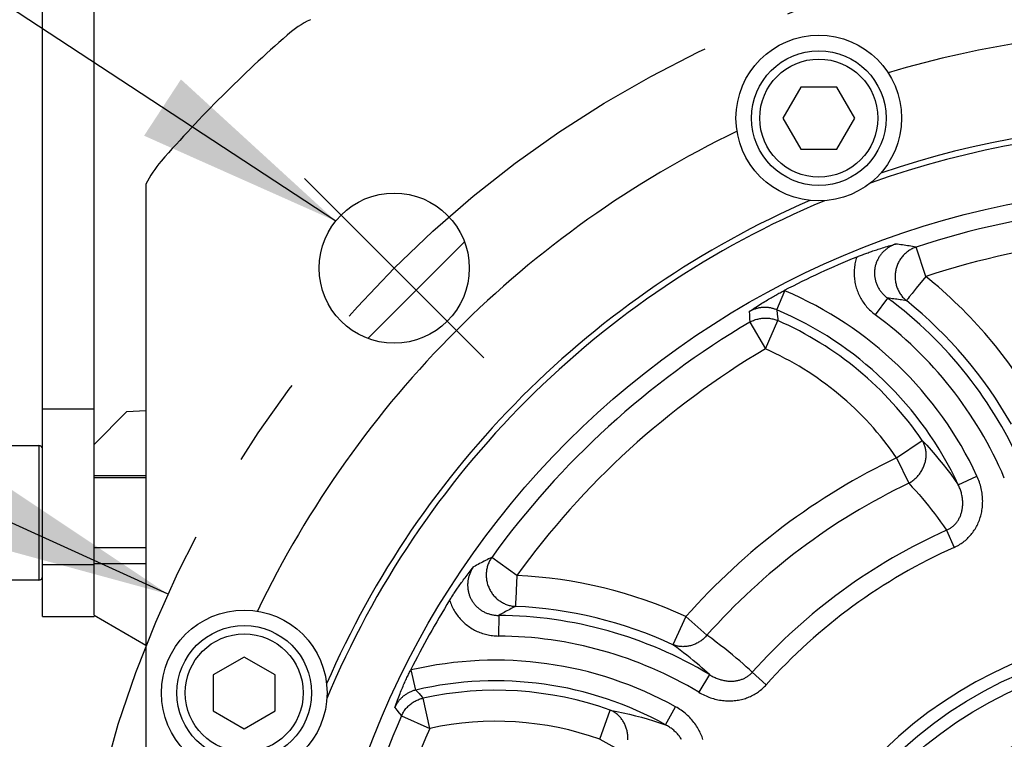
# Model space of a CAD drawing. Header units: millimetres. Extents: x -134 to 420, y 0 to 297.
# Tile 41 of 57: x 297 to 316, y 205 to 219. Entities that reach past the tile are written whole.
import ezdxf

# ---------------------------------------------------------------- set-up
doc = ezdxf.new("R2010")
doc.units = ezdxf.units.MM
doc.header["$LTSCALE"] = 23.1
doc.linetypes.add('CENTER', pattern=[0.6, 0.375, -0.075, 0.075, -0.075])
doc.layers.get('0').update_dxf_attribs({"linetype": 'CONTINUOUS'})
for name, color, linetype in [('AXIS', 7, 'CONTINUOUS'), ('COMPONENTS', 7, 'CONTINUOUS'), ('CUT', 7, 'CONTINUOUS'), ('DETAIL', 7, 'CONTINUOUS'), ('DIMENSION', 7, 'CONTINUOUS')]:
    doc.layers.add(name, color=color, linetype=linetype)
doc.styles.get("Standard").update_dxf_attribs({"font": 'arial.ttf'})
doc.styles.add('TEXTSTYLE_4', font='gdt')
doc.dimstyles.new('DIMSTYLE_5', dxfattribs={"dimtxt": 3, "dimasz": 4, "dimexe": 0.18, "dimexo": 0.0625, "dimgap": 0.09, "dimtad": 1, "dimtih": 1, "dimtoh": 1, "dimdec": 3, "dimlfac": 5, "dimdsep": 46, "dimtxsty": 'STANDARD', "dimblk": '_FILLED', "dimblk1": '_FILLED', "dimblk2": '_FILLED', "dimcen": 0.09, "dimadec": 0, "dimazin": 0, "dimtp": 0.2, "dimtm": 0.2, "dimtfac": 1, "dimtdec": 3, "dimtofl": 0, "dimtmove": 0, "dimatfit": 3, "dimldrblk": '_FILLED', "dimfxl": 1, "dimtolj": 1, "dimarcsym": 0})
doc.dimstyles.get("Standard").update_dxf_attribs({"dimtxt": 3, "dimasz": 4, "dimexe": 0.18, "dimexo": 0.0625, "dimgap": 0.09, "dimtad": 1, "dimdec": 3, "dimdsep": 46, "dimtxsty": 'STANDARD', "dimblk": '_FILLED', "dimblk1": '_FILLED', "dimblk2": '_FILLED', "dimcen": 0.09, "dimadec": 0, "dimazin": 0, "dimtol": 1, "dimtp": 0.001, "dimtm": 0.001, "dimtfac": 1, "dimtdec": 3, "dimtofl": 0, "dimtmove": 0, "dimatfit": 3, "dimldrblk": '_FILLED', "dimfxl": 1, "dimtolj": 1, "dimarcsym": 0})

# ---------------------------------------------------------------- blocks, each defined once
blk = doc.blocks.new('_FILLED')
at = {"color": 0, "linetype": 'BYBLOCK'}
blk.add_solid([(0, 0), (-1, 0.1625), (-1, -0.1625)], dxfattribs=at)
blk = doc.blocks.new('*D3')
at = {"layer": 'DIMENSION', "color": 2, "linetype": 'CONTINUOUS'}
for p, q in [((287.147, 213.377), (270.155, 213.377)), ((299.621, 207.701), (287.147, 213.377)), ((287.147, 213.377), (287.147, 213.377))]:
    blk.add_line(p, q, dxfattribs=at)
at = {"layer": 'DIMENSION', "color": 2, "linetype": 'CONTINUOUS', "xscale": 4, "yscale": 4, "zscale": 4, "rotation": 335.5301621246}
blk.add_blockref('_FILLED', (299.621, 207.701), dxfattribs=at)
at = {"layer": 'DIMENSION', "color": 2, "linetype": 'CONTINUOUS', "insert": (284.147, 217.127), "char_height": 3, "width": 10.99257, "attachment_point": 3, "line_spacing_factor": 0.9, "style": 'TEXTSTYLE_4'}
blk.add_mtext('{\\Fgdt;n}\\Farial.ttf;215', dxfattribs=at)

msp = doc.modelspace()

# ---------------------------------------------------------------- linework, layer by layer
at = {"layer": 'AXIS', "color": 2, "linetype": 'CENTER'}
for q in [(302.25492, 215.73026), (305.71974, 212.26544)]:
    msp.add_line((303.98733, 213.99785), q, dxfattribs=at)
at = {"layer": 'AXIS', "color": 7, "linetype": 'CONTINUOUS'}
msp.add_line((305.34448, 214.50647), (303.47871, 212.6407), dxfattribs=at)
at = {"layer": 'AXIS', "color": 2, "linetype": 'CENTER'}
msp.add_circle((319.19013, 198.79505), 21.5, dxfattribs=at)
at = {"layer": 'COMPONENTS', "color": 7, "linetype": 'CONTINUOUS'}
for p, q in [((297.19013, 207.27317), (297.19013, 227.27317)), ((298.19013, 210.59505), (298.19013, 227.27317)), ((311.84372, 217.49505), (311.49731, 216.89505)), ((312.53654, 217.49505), (311.84372, 217.49505)), ((312.88295, 216.89505), (312.53654, 217.49505)), ((311.49731, 216.89505), (311.84372, 216.29505)), ((312.53654, 216.29505), (312.88295, 216.89505)), ((311.84372, 216.29505), (312.53654, 216.29505)), ((299.19013, 215.61676), (299.19013, 181.97335)), ((298.19013, 211.27317), (297.19013, 211.27317)), ((295.75013, 210.57317), (297.12313, 210.57317)), ((298.19013, 208.29505), (298.19013, 209.99505)), ((299.19013, 209.94817), (298.19013, 209.94817)), ((299.19013, 208.59817), (298.19013, 208.59817)), ((297.12313, 207.97317), (295.75013, 207.97317)), ((297.19013, 207.27317), (298.19013, 207.27317)), ((298.19013, 207.2761), (298.19013, 207.27317)), ((301.09013, 206.48787), (300.49013, 206.14146)), ((301.69013, 206.14146), (301.09013, 206.48787)), ((300.49013, 206.14146), (300.49013, 205.44864)), ((301.69013, 205.44864), (301.69013, 206.14146)), ((300.49013, 205.44864), (301.09013, 205.10223)), ((301.09013, 205.10223), (301.69013, 205.44864))]:
    msp.add_line(p, q, dxfattribs=at)
at = {"layer": 'COMPONENTS', "color": 9, "linetype": 'CONTINUOUS'}
for p, q in [((314.25498, 213.83637), (314.06864, 214.4043)), ((314.25498, 213.83637), (314.07296, 213.60884)), ((314.07296, 213.60884), (313.99154, 213.50706)), ((311.37862, 213.19185), (311.53338, 213.55904)), ((311.53338, 213.55904), (311.51985, 213.56463)), ((313.51842, 213.41845), (313.28186, 213.09779)), ((313.91579, 213.41238), (313.91082, 213.4062)), ((310.84624, 213.15788), (310.84937, 213.09298)), ((310.84937, 213.09298), (310.85253, 213.02495)), ((311.37862, 213.19184), (311.38696, 213.10965)), ((311.38696, 213.10965), (311.39578, 213.02159)), ((310.85253, 213.02495), (310.8558, 212.95194)), ((310.8558, 212.95194), (311.15904, 212.43685)), ((311.15904, 212.43685), (311.39951, 212.98406)), ((311.39578, 213.02159), (311.39951, 212.98406)), ((297.12313, 210.57317), (297.12313, 207.97317)), ((313.69345, 210.33389), (314.18691, 210.67118)), ((313.69345, 210.33389), (313.92731, 209.84296)), ((314.88441, 209.81462), (315.24558, 209.98298)), ((314.65572, 208.93508), (314.80371, 208.60413)), ((306.35644, 208.06293), (305.87187, 208.41287)), ((297.19013, 208.27317), (298.19013, 208.27317)), ((306.35644, 208.06293), (306.34293, 207.77186)), ((306.34293, 207.77186), (306.33482, 207.59707)), ((306.33125, 207.52054), (306.33087, 207.51262)), ((306.0062, 207.29189), (306.0033, 206.89342)), ((309.62249, 207.26963), (309.37323, 206.72636)), ((310.02955, 206.90907), (309.62249, 207.26963)), ((304.31763, 206.23885), (304.30341, 206.23542)), ((304.40827, 205.85082), (304.31763, 206.23885)), ((310.90581, 206.19444), (311.17619, 205.95295)), ((310.07717, 206.14923), (309.8723, 205.80745)), ((304.40827, 205.85082), (304.46721, 205.78487)), ((304.67439, 205.11095), (304.54729, 205.69499)), ((303.99752, 205.51041), (304.03827, 205.45965)), ((304.03827, 205.45965), (304.08075, 205.40657)), ((307.96086, 204.8993), (308.16183, 205.46222)), ((309.22959, 205.17923), (309.42282, 205.52773)), ((304.08075, 205.40657), (304.12631, 205.34942)), ((304.12631, 205.34942), (304.67439, 205.11095)), ((307.96086, 204.8993), (308.43862, 204.63959))]:
    msp.add_line(p, q, dxfattribs=at)
at = {"layer": 'COMPONENTS', "color": 7, "linetype": 'CONTINUOUS'}
for points in [[(312.92265, 214.21233), (312.94079, 214.21966), (312.95927, 214.22706), (312.97811, 214.23452), (312.9973, 214.24203), (313.01685, 214.24961), (313.03675, 214.25724), (313.05699, 214.26491), (313.07758, 214.27263), (313.09861, 214.28042), (313.1201, 214.28829), (313.14202, 214.29622), (313.16448, 214.30425), (313.18747, 214.31236), (313.21099, 214.32056), (313.23505, 214.32884), (313.25964, 214.33718), (313.28477, 214.3456), (313.31051, 214.35409), (313.33682, 214.36266), (313.36374, 214.3713), (313.39142, 214.38005), (313.41989, 214.38892), (313.44911, 214.39789), (313.47916, 214.40698), (313.51013, 214.41621), (313.54193, 214.42554), (313.57432, 214.43492), (313.60722, 214.44432), (313.64071, 214.45377), (313.6748, 214.46325)], [(310.84624, 213.15788), (310.87939, 213.1803), (310.91182, 213.20204), (310.94353, 213.22309), (310.9745, 213.24348), (311.00473, 213.26319), (311.03423, 213.28223), (311.06299, 213.30059), (311.09102, 213.3183), (311.11834, 213.33538), (311.14493, 213.35183), (311.17082, 213.36766), (311.19608, 213.38296), (311.22072, 213.39773), (311.24474, 213.41197), (311.26826, 213.42577), (311.29127, 213.43914), (311.31377, 213.45209), (311.3359, 213.4647), (311.3577, 213.47699), (311.37913, 213.48896), (311.40023, 213.50063), (311.42101, 213.51201), (311.44145, 213.5231), (311.46155, 213.5339), (311.48132, 213.54443), (311.50076, 213.55467), (311.51985, 213.56463)], [(305.05759, 207.58396), (305.06796, 207.60057), (305.07858, 207.61744), (305.08945, 207.63457), (305.10057, 207.65195), (305.11194, 207.66959), (305.12358, 207.68748), (305.13546, 207.70561), (305.1476, 207.72398), (305.16005, 207.74268), (305.17283, 207.7617), (305.18593, 207.78103), (305.19939, 207.80075), (305.21323, 207.82084), (305.22745, 207.84131), (305.24206, 207.86215), (305.25706, 207.88337), (305.27245, 207.90495), (305.28829, 207.92697), (305.30457, 207.9494), (305.3213, 207.97225), (305.33858, 207.99564), (305.35644, 208.0196), (305.37486, 208.0441), (305.39386, 208.06916), (305.41353, 208.09486), (305.43379, 208.12112), (305.45444, 208.1477), (305.47543, 208.17451), (305.49681, 208.20163), (305.5186, 208.22906)], [(303.99752, 205.51041), (304.01096, 205.54748), (304.02425, 205.58367), (304.03738, 205.61897), (304.05036, 205.65342), (304.06316, 205.687), (304.07576, 205.71957), (304.08811, 205.75104), (304.10023, 205.78151), (304.11221, 205.8112), (304.12406, 205.84019), (304.13576, 205.86841), (304.1473, 205.89587), (304.15865, 205.92255), (304.16982, 205.94848), (304.18084, 205.97373), (304.19167, 205.99827), (304.20234, 206.02214), (304.21289, 206.0455), (304.22335, 206.06838), (304.2337, 206.09075), (304.24394, 206.11269), (304.25411, 206.13421), (304.26417, 206.15529), (304.27414, 206.17595), (304.284, 206.1962), (304.29375, 206.21602), (304.30341, 206.23542)]]:
    msp.add_lwpolyline(points, dxfattribs=at)
at = {"layer": 'COMPONENTS', "color": 9, "linetype": 'CONTINUOUS'}
for points in [[(313.6748, 214.46325), (313.65875, 214.45752), (313.64285, 214.45136), (313.62712, 214.44477), (313.61157, 214.43774), (313.59621, 214.4303), (313.58107, 214.42244), (313.56616, 214.41417), (313.55149, 214.4055), (313.5371, 214.39645), (313.52298, 214.38702), (313.50915, 214.37723), (313.49563, 214.36707), (313.48242, 214.35657), (313.46954, 214.34572), (313.45698, 214.33455), (313.44477, 214.32306), (313.43291, 214.31125), (313.4214, 214.29913), (313.41024, 214.28672), (313.39945, 214.27402), (313.38904, 214.26103), (313.379, 214.24778), (313.36935, 214.23426), (313.3601, 214.22049), (313.35125, 214.20648), (313.3428, 214.19225), (313.33477, 214.17779), (313.32716, 214.16314), (313.31998, 214.14828), (313.31322, 214.13324), (313.3069, 214.11803), (313.30102, 214.10266), (313.29558, 214.08713), (313.29058, 214.07146), (313.28603, 214.05567), (313.28194, 214.03975), (313.2783, 214.02372), (313.27512, 214.00761), (313.2724, 213.9914), (313.27014, 213.97513), (313.26835, 213.95879), (313.26702, 213.94241), (313.26616, 213.92598), (313.26577, 213.90954), (313.26584, 213.89308), (313.26639, 213.87661), (313.2674, 213.86016), (313.26888, 213.84372), (313.27083, 213.82732), (313.27325, 213.81097), (313.27613, 213.79467), (313.27948, 213.77844), (313.28329, 213.7623), (313.28756, 213.74625), (313.29229, 213.73031), (313.29747, 213.7145), (313.3031, 213.69881), (313.30918, 213.68327), (313.31571, 213.66789), (313.32268, 213.65266), (313.33008, 213.6376), (313.33792, 213.62273), (313.34619, 213.60805), (313.35489, 213.59358), (313.36401, 213.57932), (313.37354, 213.5653), (313.38347, 213.55153), (313.3938, 213.53801), (313.40451, 213.52478), (313.41555, 213.51188), (313.42695, 213.49928), (313.43876, 213.48693), (313.45099, 213.47481), (313.46364, 213.46297), (313.47671, 213.4514), (313.4902, 213.44011), (313.50411, 213.42912), (313.51842, 213.41845)], [(314.06864, 214.4043), (314.04972, 214.39743), (314.03108, 214.38994), (314.01272, 214.38182), (313.99462, 214.37306), (313.9768, 214.36367), (313.95931, 214.35369), (313.94216, 214.34312), (313.92536, 214.33195), (313.90895, 214.32022), (313.89293, 214.30794), (313.87733, 214.2951), (313.86216, 214.28175), (313.84745, 214.26788), (313.8332, 214.25352), (313.81944, 214.23867), (313.80618, 214.22337), (313.79343, 214.20762), (313.78122, 214.19144), (313.76954, 214.17485), (313.75843, 214.15788), (313.74789, 214.14054), (313.73793, 214.12284), (313.72857, 214.10482), (313.71981, 214.08649), (313.71166, 214.06787), (313.70414, 214.04899), (313.69725, 214.02986), (313.691, 214.0105), (313.68541, 213.99096), (313.68046, 213.97123), (313.67618, 213.95134), (313.67256, 213.93133), (313.66961, 213.9112), (313.66733, 213.89099), (313.66574, 213.87072), (313.66481, 213.8504), (313.66456, 213.83007), (313.665, 213.80975), (313.66611, 213.78946), (313.6679, 213.76922), (313.67036, 213.74906), (313.67349, 213.729), (313.6773, 213.70906), (313.68176, 213.68927), (313.68689, 213.66965), (313.69267, 213.65022), (313.69909, 213.63101), (313.70616, 213.61203), (313.71385, 213.5933), (313.72217, 213.57486), (313.7311, 213.55672), (313.74063, 213.5389), (313.75075, 213.52142), (313.76145, 213.5043), (313.77272, 213.48757), (313.78454, 213.47123), (313.7969, 213.45532), (313.80979, 213.43984), (313.82319, 213.42482), (313.83709, 213.41027), (313.85147, 213.39621), (313.86631, 213.38266), (313.8816, 213.36963)], [(314.06864, 214.4043), (314.03476, 214.40985), (314.00124, 214.41524), (313.96809, 214.4205), (313.9354, 214.42559), (313.90307, 214.43055), (313.87081, 214.43542), (313.83864, 214.44019), (313.80654, 214.44487), (313.77414, 214.44952), (313.74132, 214.45414), (313.70821, 214.45872), (313.6748, 214.46325)], [(312.92265, 214.21233), (312.91435, 214.18614), (312.9068, 214.15978), (312.89998, 214.13324), (312.89391, 214.1065), (312.88858, 214.07958), (312.884, 214.05255), (312.88019, 214.02539), (312.87712, 213.99812), (312.87482, 213.97078), (312.87329, 213.94339), (312.87252, 213.91593), (312.87251, 213.88848), (312.87328, 213.86102), (312.87481, 213.83355), (312.8771, 213.80615), (312.88017, 213.77879), (312.884, 213.7515), (312.88859, 213.72433), (312.89394, 213.69727), (312.90005, 213.67034), (312.90691, 213.64359), (312.91452, 213.61702), (312.92287, 213.59064), (312.93196, 213.5645), (312.94178, 213.5386), (312.95234, 213.51294), (312.96361, 213.48758), (312.97561, 213.46249), (312.98832, 213.4377), (313.00173, 213.41326), (313.01584, 213.38915), (313.03065, 213.36539), (313.04611, 213.34205), (313.06225, 213.31912), (313.07905, 213.2966), (313.09645, 213.27458), (313.1144, 213.25311), (313.13294, 213.23214), (313.15216, 213.2116), (313.17208, 213.19145), (313.19267, 213.17175), (313.21394, 213.15252), (313.2359, 213.13379), (313.25854, 213.11555), (313.28186, 213.09779)], [(313.8816, 213.36963), (313.85033, 213.37428), (313.8194, 213.3788), (313.78881, 213.38318), (313.75865, 213.38742), (313.72883, 213.39154), (313.69908, 213.39558), (313.66942, 213.39953), (313.63982, 213.40339), (313.60995, 213.40721), (313.57971, 213.41101), (313.5492, 213.41476), (313.51842, 213.41845)], [(313.99154, 213.50706), (313.93829, 213.4405), (313.91579, 213.41238)], [(311.37862, 213.19184), (311.36407, 213.1978), (311.34947, 213.20333), (311.33481, 213.20844), (311.32017, 213.21313), (311.3055, 213.21742), (311.29071, 213.22133), (311.27576, 213.22487), (311.2607, 213.22803), (311.24557, 213.23081), (311.23038, 213.23318), (311.21514, 213.23516), (311.19987, 213.23675), (311.18458, 213.23794), (311.16927, 213.23873), (311.15395, 213.23913), (311.13863, 213.23913), (311.12332, 213.23874), (311.10802, 213.23795), (311.09273, 213.23677), (311.07747, 213.23519), (311.06225, 213.23322), (311.04707, 213.23085), (311.03195, 213.22808), (311.0169, 213.22493), (311.00194, 213.22138), (310.98707, 213.21745), (310.97232, 213.21314), (310.95771, 213.20846), (310.94324, 213.20341), (310.92892, 213.19799), (310.91478, 213.19222), (310.90082, 213.18611), (310.88697, 213.17961), (310.87325, 213.17274), (310.85967, 213.16549), (310.84624, 213.15788)], [(313.89158, 213.38209), (313.88882, 213.37866), (313.88645, 213.37569), (313.88448, 213.37317), (313.88287, 213.37115), (313.8816, 213.36963)], [(313.91082, 213.4062), (313.90204, 213.39516), (313.89817, 213.39036), (313.89158, 213.38209)], [(310.8558, 212.95194), (310.87411, 212.96219), (310.89269, 212.97177), (310.91157, 212.98068), (310.93077, 212.98895), (310.95029, 212.99656), (310.97004, 213.00348), (310.99001, 213.0097), (311.01021, 213.01524), (311.03058, 213.02007), (311.0511, 213.02418), (311.07176, 213.02758), (311.09253, 213.03027), (311.11337, 213.03223), (311.13427, 213.03346), (311.15521, 213.03397), (311.17614, 213.03375), (311.19705, 213.03281), (311.21792, 213.03114), (311.23872, 213.02874), (311.25942, 213.02562), (311.28, 213.02179), (311.30043, 213.01725), (311.32068, 213.012), (311.34075, 213.00604), (311.36059, 212.9994), (311.38019, 212.99207), (311.39951, 212.98406)], [(313.92731, 209.84296), (313.94427, 209.8527), (313.96093, 209.86295), (313.9773, 209.87369), (313.99338, 209.88493), (314.00914, 209.89667), (314.02455, 209.90887), (314.03961, 209.92153), (314.05429, 209.93464), (314.06859, 209.94817), (314.08248, 209.96212), (314.09596, 209.97647), (314.109, 209.99121), (314.12159, 210.00631), (314.13372, 210.02177), (314.14538, 210.03756), (314.15655, 210.05367), (314.16722, 210.07009), (314.17739, 210.08678), (314.18703, 210.10374), (314.19614, 210.12096), (314.20471, 210.1384), (314.21273, 210.15605), (314.22018, 210.17389), (314.22708, 210.19191), (314.2334, 210.21007), (314.23913, 210.22837), (314.24428, 210.24679), (314.24884, 210.2653), (314.25279, 210.28388), (314.25615, 210.30252), (314.2589, 210.32118), (314.26104, 210.33987), (314.26257, 210.35855), (314.26349, 210.3772), (314.26379, 210.3958), (314.26348, 210.41434), (314.26256, 210.43279), (314.26102, 210.45113), (314.25887, 210.46935), (314.25611, 210.48742), (314.25275, 210.50533), (314.24878, 210.52305), (314.24422, 210.54057), (314.23906, 210.55787), (314.23332, 210.57492), (314.227, 210.59172), (314.22009, 210.60823), (314.21263, 210.62445), (314.20461, 210.64036), (314.19603, 210.65594), (314.18691, 210.67118)], [(314.18691, 210.67118), (314.27488, 210.5773), (314.3595, 210.48361), (314.44085, 210.39023), (314.51817, 210.29833), (314.59238, 210.20706), (314.66595, 210.11341), (314.73961, 210.01629), (314.81245, 209.9167), (314.88441, 209.81462)], [(313.92731, 209.84296), (313.9966, 209.76952), (314.06367, 209.69631), (314.12856, 209.62335), (314.19093, 209.55112), (314.25119, 209.47921), (314.31047, 209.40633), (314.36888, 209.3325), (314.42635, 209.25772), (314.48368, 209.18072), (314.54115, 209.10105), (314.59849, 209.01917), (314.65572, 208.93507)], [(314.65572, 208.93507), (314.66972, 208.94124), (314.68354, 208.94786), (314.69718, 208.95492), (314.71063, 208.96244), (314.72387, 208.9704), (314.73688, 208.97879), (314.74965, 208.98763), (314.76216, 208.9969), (314.7744, 209.00658), (314.78635, 209.01669), (314.798, 209.0272), (314.80933, 209.0381), (314.82034, 209.04938), (314.831, 209.06104), (314.84133, 209.07307), (314.8513, 209.08545), (314.86091, 209.09818), (314.87017, 209.11127), (314.87907, 209.12472), (314.8876, 209.13851), (314.89577, 209.15267), (314.90356, 209.16717), (314.91097, 209.18202), (314.91799, 209.19721), (314.9246, 209.21272), (314.93081, 209.22856), (314.9366, 209.24471), (314.94195, 209.26115), (314.94688, 209.27788), (314.95136, 209.2949), (314.95539, 209.31219), (314.95896, 209.32973), (314.96207, 209.34753), (314.9647, 209.36558), (314.96686, 209.38386), (314.96853, 209.40235), (314.96972, 209.42106), (314.9704, 209.43996), (314.97058, 209.45904), (314.97025, 209.47828), (314.96941, 209.49768), (314.96806, 209.51721), (314.96618, 209.53686), (314.96377, 209.55662), (314.96084, 209.57646), (314.95738, 209.59636), (314.95338, 209.61633), (314.94886, 209.63632), (314.9438, 209.65634), (314.93821, 209.67635), (314.93209, 209.69634), (314.92544, 209.71629), (314.91826, 209.73617), (314.91056, 209.75597), (314.90236, 209.77564), (314.89364, 209.7952), (314.88441, 209.81462)], [(314.80371, 208.60413), (314.82677, 208.61482), (314.84956, 208.62618), (314.87208, 208.63822), (314.89435, 208.65094), (314.91634, 208.66434), (314.93799, 208.67839), (314.95927, 208.69309), (314.98021, 208.70845), (315.00072, 208.72442), (315.02079, 208.741), (315.04044, 208.75821), (315.0596, 208.77598), (315.07825, 208.79431), (315.09641, 208.81321), (315.11403, 208.83263), (315.13111, 208.85257), (315.14766, 208.87304), (315.16366, 208.89403), (315.17911, 208.91553), (315.19401, 208.93756), (315.20833, 208.96009), (315.22208, 208.98314), (315.23526, 209.0067), (315.24781, 209.03074), (315.25975, 209.05526), (315.27107, 209.08025), (315.28173, 209.10567), (315.29172, 209.13153), (315.30104, 209.15781), (315.30967, 209.18447), (315.31759, 209.21152), (315.32481, 209.23895), (315.33129, 209.26672), (315.33703, 209.29483), (315.34203, 209.32327), (315.34626, 209.352), (315.34972, 209.38102), (315.35241, 209.41032), (315.35429, 209.43984), (315.35536, 209.46957), (315.35564, 209.49952), (315.35508, 209.52961), (315.35369, 209.55985), (315.35148, 209.59022), (315.34843, 209.62067), (315.34452, 209.65118), (315.33977, 209.68176), (315.33417, 209.71232), (315.32771, 209.74287), (315.3204, 209.7734), (315.31224, 209.80382), (315.30322, 209.83414), (315.29336, 209.86434), (315.28266, 209.89434), (315.27113, 209.92409), (315.25877, 209.95364), (315.24558, 209.98298)], [(305.87187, 208.41287), (305.8412, 208.39744), (305.81092, 208.38211), (305.781, 208.36687), (305.75156, 208.35177), (305.7225, 208.33679), (305.69354, 208.32176), (305.6647, 208.30671), (305.63598, 208.29163), (305.60703, 208.27634), (305.57777, 208.26079), (305.54829, 208.24503), (305.5186, 208.22906)], [(305.87187, 208.41287), (305.8606, 208.39619), (305.84993, 208.37917), (305.83985, 208.36181), (305.83035, 208.34408), (305.82145, 208.32601), (305.81317, 208.30766), (305.80551, 208.28902), (305.79848, 208.27012), (305.7921, 208.25098), (305.78636, 208.23163), (305.78128, 208.21207), (305.77686, 208.19235), (305.77311, 208.17249), (305.77003, 208.15249), (305.76762, 208.13239), (305.76588, 208.11222), (305.76483, 208.09198), (305.76446, 208.07171), (305.76476, 208.05143), (305.76575, 208.03117), (305.76742, 208.01094), (305.76976, 207.99077), (305.77278, 207.97069), (305.77646, 207.95071), (305.78082, 207.93086), (305.78583, 207.91116), (305.7915, 207.89164), (305.79782, 207.87231), (305.80479, 207.85321), (305.81238, 207.83434), (305.82061, 207.81573), (305.82944, 207.79741), (305.83889, 207.7794), (305.84893, 207.76171), (305.85955, 207.74437), (305.87074, 207.72739), (305.88249, 207.71079), (305.89479, 207.69461), (305.90761, 207.67885), (305.92096, 207.66352), (305.9348, 207.64866), (305.94912, 207.63428), (305.96392, 207.62038), (305.97917, 207.607), (305.99485, 207.59413), (306.01094, 207.58181), (306.02743, 207.57004), (306.0443, 207.55884), (306.06153, 207.54821), (306.0791, 207.53818), (306.09699, 207.52875), (306.11517, 207.51994), (306.13364, 207.51175), (306.15235, 207.50419), (306.17131, 207.49727), (306.19047, 207.49101), (306.20983, 207.4854), (306.22936, 207.48045), (306.24903, 207.47618), (306.26882, 207.47258), (306.28872, 207.46965), (306.30869, 207.46741), (306.32872, 207.46586)], [(305.5186, 208.22906), (305.50898, 208.21499), (305.49974, 208.20067), (305.49089, 208.18609), (305.48244, 208.17126), (305.47439, 208.15621), (305.46676, 208.14095), (305.45955, 208.1255), (305.45278, 208.10987), (305.44646, 208.09408), (305.44058, 208.07816), (305.43515, 208.0621), (305.43018, 208.04593), (305.42567, 208.02967), (305.42162, 208.01333), (305.41803, 207.99691), (305.41491, 207.98044), (305.41225, 207.96391), (305.41006, 207.94734), (305.40833, 207.93074), (305.40707, 207.91413), (305.40627, 207.8975), (305.40595, 207.88088), (305.40609, 207.86427), (305.40669, 207.84769), (305.40776, 207.83116), (305.4093, 207.81467), (305.4113, 207.79826), (305.41376, 207.78193), (305.41668, 207.76569), (305.42005, 207.74955), (305.42388, 207.73353), (305.42815, 207.71763), (305.43288, 207.70187), (305.43805, 207.68626), (305.44365, 207.67081), (305.4497, 207.65553), (305.45617, 207.64042), (305.46307, 207.62551), (305.4704, 207.6108), (305.47814, 207.59631), (305.48629, 207.58204), (305.49484, 207.568), (305.5038, 207.55421), (305.51315, 207.54068), (305.52288, 207.5274), (305.533, 207.5144), (305.54349, 207.50169), (305.55435, 207.48926), (305.56557, 207.47714), (305.57714, 207.46533), (305.58905, 207.45384), (305.6013, 207.44268), (305.61387, 207.43186), (305.62676, 207.42139), (305.63995, 207.41127), (305.65344, 207.40152), (305.66722, 207.39214), (305.68127, 207.38314), (305.69559, 207.37453), (305.71018, 207.36631), (305.72502, 207.35848), (305.7401, 207.35106), (305.75542, 207.34404), (305.77096, 207.33745), (305.78672, 207.33127), (305.80267, 207.32553), (305.81881, 207.32022), (305.83511, 207.31536), (305.85155, 207.31095), (305.86806, 207.307), (305.88469, 207.30351), (305.9015, 207.30046), (305.91852, 207.29785), (305.93571, 207.29571), (305.95309, 207.29403), (305.97064, 207.29282), (305.98835, 207.2921), (306.0062, 207.29189)], [(305.05759, 207.58396), (305.06627, 207.5579), (305.07565, 207.53213), (305.08573, 207.50665), (305.09654, 207.48145), (305.10805, 207.45654), (305.12024, 207.43198), (305.13311, 207.40777), (305.14666, 207.3839), (305.16087, 207.36044), (305.17573, 207.33737), (305.19124, 207.31471), (305.20738, 207.29249), (305.22414, 207.27072), (305.24152, 207.2494), (305.25948, 207.22858), (305.27804, 207.20825), (305.29718, 207.18842), (305.31687, 207.16914), (305.3371, 207.15039), (305.35787, 207.13219), (305.37915, 207.11458), (305.40092, 207.09757), (305.42318, 207.08113), (305.4459, 207.06533), (305.46907, 207.05015), (305.49269, 207.0356), (305.51672, 207.0217), (305.54117, 207.00846), (305.56603, 206.99587), (305.59124, 206.98398), (305.61683, 206.97277), (305.64277, 206.96225), (305.66901, 206.95246), (305.69554, 206.9434), (305.72237, 206.93505), (305.74939, 206.92746), (305.77653, 206.92064), (305.80386, 206.91458), (305.83148, 206.90926), (305.85943, 206.90467), (305.88768, 206.90083), (305.91619, 206.89778), (305.94496, 206.89553), (305.97399, 206.89408), (306.0033, 206.89342)], [(306.33482, 207.59707), (306.33293, 207.55652), (306.33125, 207.52054)], [(306.32872, 207.46586), (306.30068, 207.45124), (306.27301, 207.43671), (306.24568, 207.42228), (306.21879, 207.40799), (306.19225, 207.3938), (306.16581, 207.37957), (306.13949, 207.36533), (306.11327, 207.35106), (306.08686, 207.3366), (306.06016, 207.32189), (306.03327, 207.30699), (306.0062, 207.29189)], [(306.32947, 207.4818), (306.32925, 207.47741), (306.32908, 207.47361), (306.32896, 207.47042), (306.32885, 207.46783), (306.32872, 207.46586)], [(306.33087, 207.51262), (306.33025, 207.49853), (306.32994, 207.49237), (306.32947, 207.4818)], [(310.02955, 206.90907), (310.01668, 206.89442), (310.00343, 206.88019), (309.98978, 206.86638), (309.97574, 206.85298), (309.9613, 206.84002), (309.94653, 206.82751), (309.93141, 206.81548), (309.91595, 206.80391), (309.9002, 206.79284), (309.88415, 206.78228), (309.86782, 206.77223), (309.85123, 206.7627), (309.83441, 206.75371), (309.81735, 206.74526), (309.8001, 206.73737), (309.78266, 206.73004), (309.76504, 206.72328), (309.74727, 206.71709), (309.72938, 206.71149), (309.71137, 206.70648), (309.69327, 206.70206), (309.67509, 206.69824), (309.65686, 206.69502), (309.63859, 206.69241), (309.62031, 206.69041), (309.60202, 206.68902), (309.58376, 206.68824), (309.56554, 206.68808), (309.54737, 206.68853), (309.52929, 206.68959), (309.51131, 206.69127), (309.49344, 206.69355), (309.47571, 206.69645), (309.45814, 206.69994), (309.44074, 206.70405), (309.42353, 206.70874), (309.40653, 206.71403), (309.38976, 206.7199), (309.37323, 206.72636)], [(310.90581, 206.19445), (310.84909, 206.24655), (310.78961, 206.30007), (310.72737, 206.35501), (310.66244, 206.41135), (310.59473, 206.46908), (310.52393, 206.52816), (310.45002, 206.58856), (310.37298, 206.65026), (310.29247, 206.7132), (310.20836, 206.77733), (310.12073, 206.84263), (310.02955, 206.90907)], [(310.07717, 206.14923), (310.02965, 206.19248), (309.98028, 206.23671), (309.92901, 206.28188), (309.87584, 206.32794), (309.82069, 206.37487), (309.76347, 206.42268), (309.70414, 206.47134), (309.64264, 206.52079), (309.57886, 206.57107), (309.51271, 206.62214), (309.44419, 206.67392), (309.37323, 206.72636)], [(310.07717, 206.14923), (310.09511, 206.13827), (310.11323, 206.12777), (310.13151, 206.11775), (310.14995, 206.10819), (310.16853, 206.09912), (310.18721, 206.09054), (310.20598, 206.08245), (310.22483, 206.07486), (310.24373, 206.06778), (310.26266, 206.06121), (310.28161, 206.05514), (310.30055, 206.04959), (310.31947, 206.04456), (310.33835, 206.04003), (310.35718, 206.03602), (310.37594, 206.03251), (310.39461, 206.02951), (310.41319, 206.02702), (310.43166, 206.02503), (310.45, 206.02353), (310.46821, 206.02253), (310.48627, 206.02202), (310.50417, 206.02199), (310.5219, 206.02244), (310.53946, 206.02337), (310.55682, 206.02477), (310.57399, 206.02663), (310.59094, 206.02895), (310.60766, 206.03172), (310.62416, 206.03494), (310.6404, 206.03859), (310.65639, 206.04268), (310.67214, 206.04719), (310.68761, 206.05212), (310.70283, 206.05746), (310.71778, 206.06322), (310.73247, 206.06938), (310.7469, 206.07595), (310.76104, 206.08292), (310.77491, 206.09028), (310.78849, 206.09803), (310.80176, 206.10616), (310.81471, 206.11465), (310.82734, 206.1235), (310.83963, 206.1327), (310.85157, 206.14223), (310.86315, 206.15208), (310.87438, 206.16224), (310.88523, 206.17269), (310.89571, 206.18343), (310.90581, 206.19445)], [(304.40827, 205.85082), (304.393, 205.84708), (304.37793, 205.84297), (304.36307, 205.83849), (304.34846, 205.83368), (304.33408, 205.82853), (304.31982, 205.823), (304.30564, 205.81708), (304.29159, 205.81078), (304.27772, 205.80413), (304.26404, 205.79712), (304.25055, 205.78977), (304.23726, 205.78208), (304.22419, 205.77405), (304.21133, 205.76569), (304.19871, 205.75701), (304.18631, 205.74801), (304.17416, 205.73869), (304.16224, 205.72906), (304.15057, 205.71912), (304.13915, 205.70887), (304.128, 205.69833), (304.11711, 205.68749), (304.1065, 205.67636), (304.09618, 205.66496), (304.08616, 205.6533), (304.07644, 205.64138), (304.06704, 205.62923), (304.05797, 205.61685), (304.04923, 205.60426), (304.04083, 205.59146), (304.03279, 205.57848), (304.02509, 205.56532), (304.0177, 205.55194), (304.01064, 205.53831), (304.00391, 205.52446), (303.99752, 205.51041)], [(309.8723, 205.80745), (309.89943, 205.79167), (309.92686, 205.77665), (309.95456, 205.76239), (309.98259, 205.7489), (310.01089, 205.73616), (310.03939, 205.72422), (310.06808, 205.71308), (310.09696, 205.70274), (310.12593, 205.6932), (310.15501, 205.68448), (310.18419, 205.67656), (310.21338, 205.66946), (310.24258, 205.66316), (310.2718, 205.65768), (310.30096, 205.653), (310.33005, 205.64912), (310.35909, 205.64605), (310.388, 205.64375), (310.41678, 205.64225), (310.44543, 205.64152), (310.4739, 205.64156), (310.50218, 205.64236), (310.53028, 205.64392), (310.55814, 205.64622), (310.58576, 205.64926), (310.61315, 205.65303), (310.64025, 205.65751), (310.66706, 205.6627), (310.69357, 205.6686), (310.71974, 205.67516), (310.74556, 205.6824), (310.77104, 205.69031), (310.79616, 205.69886), (310.82089, 205.70804), (310.84526, 205.71787), (310.86925, 205.72832), (310.89287, 205.7394), (310.91611, 205.7511), (310.93894, 205.76339), (310.96137, 205.77629), (310.98339, 205.78979), (311.00495, 205.80384), (311.02604, 205.81845), (311.04667, 205.83361), (311.06679, 205.84927), (311.08638, 205.86542), (311.10546, 205.88208), (311.12399, 205.89916), (311.14194, 205.91666), (311.15934, 205.93459), (311.17619, 205.95295)], [(304.12631, 205.34942), (304.13509, 205.36848), (304.1445, 205.38715), (304.15453, 205.40545), (304.1652, 205.42343), (304.17652, 205.44106), (304.18843, 205.45826), (304.20093, 205.47504), (304.21402, 205.49139), (304.22766, 205.50727), (304.24184, 205.52266), (304.25656, 205.53756), (304.27178, 205.55193), (304.28749, 205.56577), (304.30368, 205.57905), (304.32031, 205.59177), (304.33738, 205.6039), (304.35485, 205.61543), (304.37272, 205.62634), (304.39095, 205.63663), (304.40953, 205.64627), (304.42843, 205.65527), (304.44763, 205.6636), (304.4671, 205.67126), (304.48683, 205.67824), (304.50679, 205.68453), (304.52696, 205.69012), (304.54729, 205.69499)], [(304.46721, 205.78487), (304.53051, 205.71387), (304.54729, 205.69499)], [(308.49978, 204.88594), (308.50051, 204.90558), (308.50066, 204.9252), (308.50023, 204.9448), (308.49921, 204.96436), (308.49762, 204.98384), (308.49545, 205.00323), (308.49271, 205.02251), (308.48939, 205.04166), (308.4855, 205.06065), (308.48105, 205.07947), (308.47603, 205.09809), (308.47047, 205.1165), (308.46435, 205.13468), (308.45769, 205.15261), (308.4505, 205.17026), (308.44278, 205.18762), (308.43454, 205.20467), (308.42579, 205.22139), (308.41654, 205.23776), (308.4068, 205.25377), (308.39658, 205.2694), (308.38589, 205.28463), (308.37474, 205.29944), (308.36315, 205.31382), (308.35112, 205.32776), (308.33868, 205.34124), (308.32582, 205.35424), (308.31258, 205.36675), (308.29895, 205.37875), (308.28496, 205.39024), (308.27062, 205.40121), (308.25595, 205.41163), (308.24097, 205.4215), (308.22567, 205.4308), (308.2101, 205.43954), (308.19426, 205.44769), (308.17816, 205.45526), (308.16183, 205.46222)], [(308.16183, 205.46222), (308.28804, 205.43801), (308.41148, 205.41197), (308.53213, 205.38426), (308.6487, 205.35536), (308.76243, 205.32514), (308.87705, 205.29261), (308.99378, 205.25732), (309.11131, 205.21955), (309.22959, 205.17923)], [(309.95272, 204.89275), (309.94403, 204.91939), (309.93454, 204.94593), (309.92425, 204.97236), (309.91317, 204.99864), (309.9013, 205.02475), (309.88862, 205.05071), (309.87516, 205.07644), (309.8609, 205.10195), (309.84585, 205.12723), (309.83002, 205.15221), (309.81341, 205.1769), (309.79603, 205.20129), (309.77789, 205.22531), (309.759, 205.24896), (309.73936, 205.27223), (309.71899, 205.29506), (309.6979, 205.31745), (309.67608, 205.3394), (309.65359, 205.36083), (309.63041, 205.38175), (309.60654, 205.40215), (309.58206, 205.42197), (309.55695, 205.44119), (309.53121, 205.45983), (309.50492, 205.47781), (309.4781, 205.49511), (309.45074, 205.51175), (309.42282, 205.52773)], [(309.53997, 204.89515), (309.52993, 204.91097), (309.51938, 204.92667), (309.50831, 204.94221), (309.49673, 204.95759), (309.48465, 204.97279), (309.47207, 204.98779), (309.459, 205.00258), (309.44544, 205.01715), (309.43141, 205.03148), (309.41691, 205.04555), (309.40194, 205.05935), (309.38653, 205.07287), (309.37067, 205.08609), (309.35438, 205.099), (309.33768, 205.11157), (309.32058, 205.12379), (309.30308, 205.13566), (309.28522, 205.14715), (309.26702, 205.15825), (309.24847, 205.16895), (309.22959, 205.17923)]]:
    msp.add_lwpolyline(points, dxfattribs=at)
at = {"layer": 'COMPONENTS', "color": 7, "linetype": 'CONTINUOUS'}
for centre, radius in [((312.19013, 216.89505), 1.6), ((312.19013, 216.89505), 1.3), ((312.19013, 216.89505), 1.14), ((319.19013, 198.79505), 16.765), ((303.98733, 213.99785), 1.45), ((301.09013, 205.79505), 1.6), ((301.09013, 205.79505), 1.3), ((301.09013, 205.79505), 1.14), ((319.19013, 198.79505), 8), ((319.19013, 198.79505), 7.76), ((319.19013, 198.79505), 6.8), ((319.19013, 198.79505), 6.6), ((319.19013, 198.79505), 6.41037)]:
    msp.add_circle(centre, radius, dxfattribs=at)
for centre, radius, start, end in [((303.24021, 216.99505), 2, 115.841933, 131.23033), ((319.19013, 198.79505), 19.8, 73.390677, 106.609323), ((319.19013, 198.79505), 26.2, 131.23033, 138.76967), ((319.19013, 198.79505), 17.88453, 70.375063, 109.624937), ((319.19013, 198.79505), 18, 71.195208, 108.804792), ((319.19013, 198.79505), 19.8, 115.677669, 154.322331), ((300.99013, 214.74498), 2, 138.76967, 154.158067), ((319.19013, 198.79505), 18, 113.482201, 156.517799), ((319.19013, 198.79505), 17.88453, 112.662056, 157.337944), ((319.19013, 198.79505), 16.64252, 112.122861, 117.44418), ((297.12313, 210.50617), 0.067, 0, 90), ((297.12313, 208.04017), 0.067, 270, 360), ((319.19013, 198.79505), 16.64252, 148.122861, 153.44418), ((319.19013, 198.79505), 8.23096, 6.874007, 173.125993)]:
    msp.add_arc(centre, radius, start, end, dxfattribs=at)
at = {"layer": 'COMPONENTS', "color": 9, "linetype": 'CONTINUOUS'}
for centre, radius, start, end in [((319.19013, 198.79505), 16.42797, 84.48582, 108.164964), ((319.19013, 198.79505), 15.83026, 84.48582, 108.164964), ((308.75013, 206.95505), 8.81226, 29.353888, 51.341216), ((308.75013, 206.95505), 7.16653, 24.993112, 67.147004), ((308.75013, 206.95505), 8.03195, 23.060349, 53.582393), ((308.75013, 206.95505), 8.21455, 29.353888, 51.341216), ((308.75013, 206.95505), 6.76805, 24.993114, 67.146994), ((308.75013, 206.95505), 7.63347, 23.060335, 53.582415), ((319.19013, 198.79505), 16.42797, 120.48582, 144.164964), ((308.75013, 206.95505), 6.58545, 34.353192, 66.277458), ((319.19013, 198.79505), 15.83026, 120.48582, 144.164964), ((308.75013, 206.95505), 5.98774, 34.353192, 66.277458), ((319.19013, 198.79505), 12.78117, 115.471412, 138.466959), ((319.19013, 198.79505), 12.23738, 115.471412, 138.466959), ((319.19013, 198.79505), 11.1077, 114.093222, 138.229384), ((319.19013, 198.79505), 10.74517, 114.093202, 138.229396), ((305.94766, 199.26015), 8.81226, 65.353888, 87.341216), ((305.94766, 199.26015), 8.21455, 65.353888, 87.341216), ((305.94766, 199.26015), 8.03195, 59.060346, 89.582393), ((305.94766, 199.26015), 7.63347, 59.060334, 89.582415), ((305.94766, 199.26015), 7.16653, 60.993112, 103.147004), ((305.94766, 199.26015), 6.76805, 60.993111, 103.146993), ((305.94766, 199.26015), 6.58545, 70.353192, 102.277458), ((319.19013, 198.79505), 16.42797, 156.48582, 180.164964), ((305.94766, 199.26015), 5.98774, 70.353192, 102.277458), ((319.19013, 198.79505), 15.83026, 156.48582, 180.164964)]:
    msp.add_arc(centre, radius, start, end, dxfattribs=at)
at = {"layer": 'CUT', "color": 7, "linetype": 'CONTINUOUS'}
for p, q in [((298.82281, 211.22774), (298.19013, 210.59505)), ((298.82281, 211.22774), (299.19013, 211.24671)), ((298.19013, 209.99505), (298.19013, 210.59505)), ((298.19013, 209.99505), (299.19013, 209.99505)), ((298.19013, 207.29505), (298.19013, 208.29505)), ((298.19013, 208.29505), (299.19013, 208.29505)), ((298.19013, 207.29505), (299.19013, 206.7177))]:
    msp.add_line(p, q, dxfattribs=at)

# ---------------------------------------------------------------- dimensions: what is measured, and where the dimension line sits
at = {"layer": 'DIMENSION', "color": 2, "linetype": 'CONTINUOUS'}
dim = msp.add_diameter_dim_2p(p1=(299.62127, 207.70066), p2=(338.75899, 189.88945), dimstyle='DIMSTYLE_5', dxfattribs=at)
dim.commit()
dim.dimension.update_dxf_attribs({"geometry": '*D3', "text_midpoint": (273.15478, 215.62742), "dimtype": 163})

# ---------------------------------------------------------------- leaders
at = {"layer": 'DETAIL', "color": 2, "linetype": 'CONTINUOUS'}
msp.add_leader([(302.85731, 214.90621), (292.94362, 221.40244), (289.94362, 221.40244)], dimstyle='STANDARD', override={"dimtad": 0}, dxfattribs=at)

doc.saveas('drawing.dxf')
